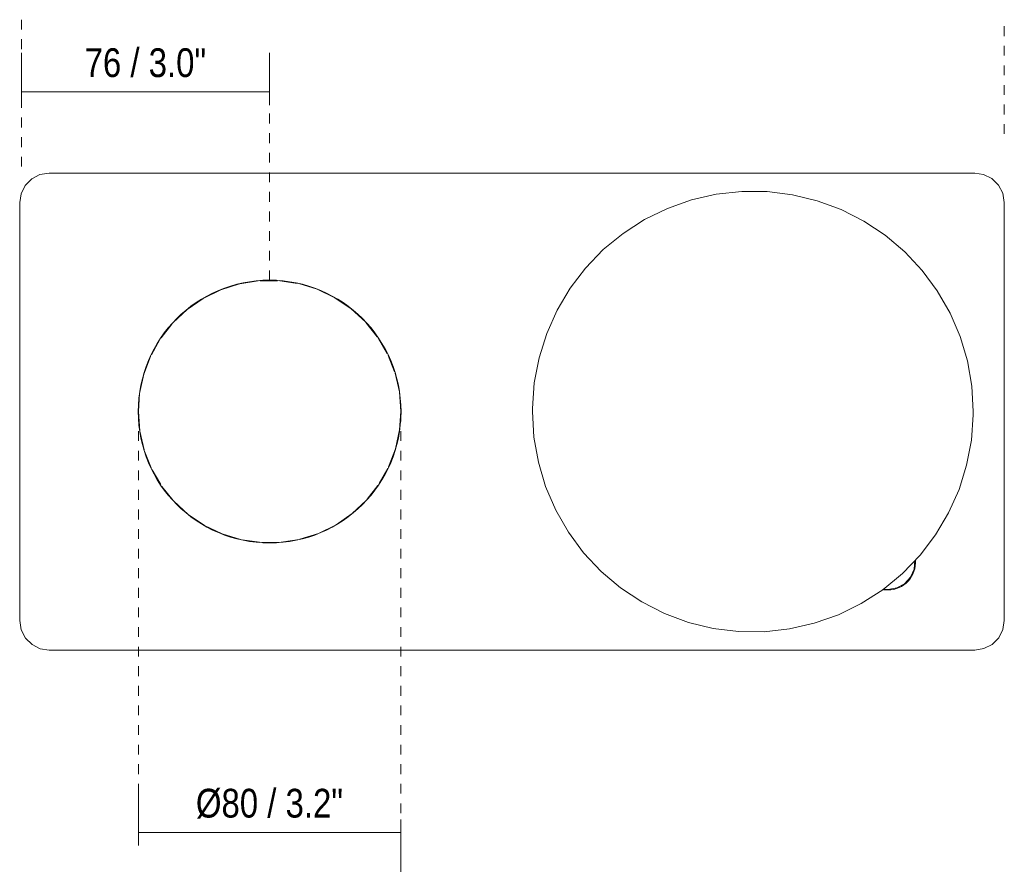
# Model space of a CAD drawing. Header units: millimetres. Extents: x -6840 to -5193, y -95 to 6712.
# Tile 4 of 4: x -6313 to -6011, y 6450 to 6712. Entities that reach past the tile are written whole.
import ezdxf

# ---------------------------------------------------------------- set-up
doc = ezdxf.new("R2010")
doc.units = ezdxf.units.MM
doc.linetypes.add('Dash', pattern=[6, 3, -3])
doc.layers.add('A-ANNO-DIMS', color=7, linetype='Dash', lineweight=9, true_color=0xd2d2d2)
doc.layers.add('A-ANNO-DIMS-4', color=7, linetype='Continuous', lineweight=9)
doc.layers.add('E-LITE-EQPM', color=7, linetype='Continuous', lineweight=20)
doc.styles.add('Arial Narrow', font='ARIALN.TTF', dxfattribs={"height": 8.8})
doc.dimstyles.new('FARO_-_2_2mm_Arial_Narrow_mm_Inch_Left', dxfattribs={"dimscale": 304.8, "dimtxt": 9.006193, "dimasz": 0, "dimexe": 0.03937, "dimexo": 0.0625, "dimgap": 0.006562, "dimtad": 1, "dimdec": 0, "dimzin": 0, "dimdsep": 46, "dimtxsty": 'Arial Narrow', "dimblk1": 'NONE', "dimblk2": 'NONE', "dimsah": 1, "dimcen": 0.09, "dimadec": 0, "dimazin": 0, "dimtfac": 1, "dimtdec": 4, "dimtix": 1, "dimtmove": 0, "dimatfit": 3, "dimfxl": 0.013123, "dimfxlon": 1, "dimtvp": 1, "dimtolj": 1, "dimtzin": 0, "dimarcsym": 2})

# ---------------------------------------------------------------- blocks, each defined once
blk = doc.blocks.new('01007 - 29047 LAO LED Black table lamp-478671-Planta_PDF')
at = {"layer": 'E-LITE-EQPM'}
for p, q in [((64.01, 150.75), (-64.01, 150.75)), ((-73.04, 141.72), (-73.04, -141.72)), ((73.04, -141.72), (73.04, 141.72)), ((-12.13, 112.5), (-17.2, 110.5)), ((-17.83, 110.19), (-22.37, 107.56)), ((22.02, 107.79), (17.41, 110.4)), ((-22.93, 107.18), (-27.23, 103.74)), ((26.8, 104.12), (22.63, 107.39)), ((-39.26, 82.65), (-40.04, 77.34)), ((40.01, 77.7), (39.13, 83.3)), ((-40.08, 76.62), (-40.06, 71.36)), ((40.08, 71.8), (40.06, 77.06)), ((-40.01, 70.72), (-39.13, 65.11)), ((39.26, 65.77), (40.04, 71.08)), ((-26.8, 44.3), (-22.63, 41.03)), ((22.93, 41.24), (27.26, 44.7)), ((-22.02, 40.63), (-17.41, 38.02)), ((17.83, 38.23), (22.37, 40.86)), ((12.13, 35.92), (17.2, 37.92)), ((-64.01, -150.75), (64.01, -150.75))]:
    blk.add_line(p, q, dxfattribs=at)
at = {"layer": 'E-LITE-EQPM', "flags": 128}
for points in [[(-64.01, 150.75), (-66.83, 150.31), (-69.36, 149), (-71.36, 146.98), (-72.63, 144.43), (-73.04, 141.72)], [(73.04, 141.72), (72.6, 144.54), (71.29, 147.07), (69.27, 149.07), (66.72, 150.34), (64.01, 150.75)], [(0, 114.39), (-6.01, 113.94), (-11.76, 112.62)], [(16.89, 110.65), (11.46, 112.72), (5.57, 114.01), (0, 114.39)], [(-27.46, 103.53), (-31.5, 99.16), (-34.87, 94.17), (-37.47, 88.73), (-39.17, 83.13)], [(39.11, 83.43), (37.31, 89.15), (34.65, 94.56), (31.22, 99.51), (27.23, 103.74)], [(-39.11, 64.99), (-37.31, 59.27), (-34.65, 53.86), (-31.22, 48.91), (-27.23, 44.68)], [(27.46, 44.88), (31.5, 49.25), (34.87, 54.25), (37.47, 59.69), (39.17, 65.29)], [(-16.89, 37.76), (-11.46, 35.69), (-5.57, 34.41), (0, 34.03)], [(0, 34.03), (6.01, 34.48), (11.76, 35.8)], [(0, -6.29), (-7.8, -6.74), (-15.5, -8.09), (-22.99, -10.32), (-30.17, -13.41), (-36.94, -17.3), (-43.23, -21.94), (-48.93, -27.29), (-53.97, -33.25), (-58.3, -39.76), (-61.84, -46.73), (-64.55, -54.06), (-66.4, -61.65), (-67.36, -69.41), (-67.41, -77.22), (-66.57, -84.99), (-64.83, -92.61), (-62.22, -99.97), (-58.77, -106.99), (-54.54, -113.56), (-49.58, -119.59), (-43.96, -125.02), (-37.74, -129.75), (-31.02, -133.74), (-23.88, -136.93), (-16.43, -139.26), (-8.75, -140.72), (-0.96, -141.29), (0, -141.29)], [(0, -141.29), (7.8, -140.84), (15.5, -139.49), (22.99, -137.26), (30.17, -134.18), (36.94, -130.28), (43.23, -125.64), (48.93, -120.29), (53.97, -114.33), (58.3, -107.82), (61.84, -100.85), (64.55, -93.52), (66.4, -85.93), (67.36, -78.18), (67.41, -70.36), (66.57, -62.59), (64.83, -54.97), (62.22, -47.61), (58.77, -40.59), (54.54, -34.02), (49.58, -27.99), (43.96, -22.56), (37.74, -17.83), (31.02, -13.84), (23.88, -10.66), (16.43, -8.32), (8.75, -6.86), (0.96, -6.3), (0, -6.29)], [(-54.31, -113.69), (-54.37, -113.86), (-54.47, -115.18)], [(-54.47, -115.18), (-54.02, -117.86), (-52.73, -120.26), (-50.72, -122.1), (-48.23, -123.19), (-45.65, -123.39)], [(-73.04, -141.72), (-72.6, -144.54), (-71.29, -147.07), (-69.27, -149.07), (-66.72, -150.34), (-64.01, -150.75)], [(64.01, -150.75), (66.83, -150.31), (69.36, -149), (71.36, -146.98), (72.63, -144.43), (73.04, -141.72)]]:
    blk.add_lwpolyline(points, dxfattribs=at)
at = {"layer": 'E-LITE-EQPM'}
for centre, radius, start, end in [((0, 74.21), 40.24, 90, 270), ((0, 74.21), 40.24, 270, 90), ((-46.22, -115.18), 8.41, 168.6533, 180), ((-46.22, -115.18), 8.41, 180, 274.6901)]:
    blk.add_arc(centre, radius, start, end, dxfattribs=at)
blk = doc.blocks.new('DIMBLOCK9-Planta_PDF')
at = {"layer": 'A-ANNO-DIMS-4', "color": 251, "true_color": 0x5b5b5b}
for p, q in [((-6312.47, 6689.33), (-6312.47, 6701.58)), ((-6236.47, 6689.33), (-6236.47, 6701.58)), ((-6312.47, 6689.58), (-6236.47, 6689.58)), ((-6312.47, 6689.58), (-6312.47, 6685.58)), ((-6236.47, 6689.58), (-6236.47, 6685.58))]:
    blk.add_line(p, q, dxfattribs=at)
at = {"layer": 'A-ANNO-DIMS-4', "color": 0, "insert": (-6293.13, 6702.95), "char_height": 8.8, "width": 44.7736, "attachment_point": 1, "line_spacing_factor": 0.974696, "style": 'Arial Narrow'}
blk.add_mtext('76 / 3.0"', dxfattribs=at)
blk = doc.blocks.new('_None')
blk = doc.blocks.new('DIMBLOCK10-Planta_PDF')
at = {"layer": 'A-ANNO-DIMS-4', "color": 251, "true_color": 0x5b5b5b}
for p, q in [((-6276.66, 6462.57), (-6276.66, 6474.82)), ((-6196.29, 6466.82), (-6196.29, 6450.82)), ((-6196.29, 6462.82), (-6196.29, 6466.82)), ((-6276.66, 6462.82), (-6196.29, 6462.82)), ((-6276.66, 6462.82), (-6276.66, 6458.82))]:
    blk.add_line(p, q, dxfattribs=at)
at = {"layer": 'A-ANNO-DIMS-4', "color": 0, "insert": (-6259.06, 6476.19), "char_height": 8.8, "width": 54.2087, "attachment_point": 1, "line_spacing_factor": 0.974696, "style": 'Arial Narrow'}
blk.add_mtext('Ø80 / 3.2"', dxfattribs=at)

msp = doc.modelspace()

# ---------------------------------------------------------------- linework, layer by layer
at = {"layer": 'A-ANNO-DIMS'}
for p, q in [((-6312.47, 6666.71), (-6312.47, 6711.71)), ((-6011.47, 6676.71), (-6011.47, 6711.71)), ((-6236.47, 6631.95), (-6236.47, 6696.95)), ((-6276.66, 6591.71), (-6276.66, 6465.86)), ((-6196.29, 6591.71), (-6196.29, 6466.71))]:
    msp.add_line(p, q, dxfattribs=at)

# ---------------------------------------------------------------- block references
at = {"layer": 'E-LITE-EQPM', "rotation": 89.99999999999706}
msp.add_blockref('01007 - 29047 LAO LED Black table lamp-478671-Planta_PDF', (-6162.27, 6591.71), dxfattribs=at)

# ---------------------------------------------------------------- dimensions: what is measured, and where the dimension line sits
at = {"layer": 'A-ANNO-DIMS', "color": 251, "linetype": 'Continuous', "true_color": 0x5b5b5b}
dim = msp.add_linear_dim(base=(-6236.47, 6689.58), p1=(-6312.47, 6685.58), p2=(-6236.47, 6685.58), dimstyle='FARO_-_2_2mm_Arial_Narrow_mm_Inch_Left', override={"dimpost": '<>', "dimfxl": 76}, dxfattribs=at)
dim.commit()
dim.dimension.update_dxf_attribs({"geometry": 'DIMBLOCK9-Planta_PDF', "text_midpoint": (-6274.47, 6697.27)})
dim = msp.add_linear_dim(base=(-6196.29, 6462.82), p1=(-6276.66, 6458.82), p2=(-6196.29, 6466.82), text='Ø<>', dimstyle='FARO_-_2_2mm_Arial_Narrow_mm_Inch_Left', override={"dimpost": '<>', "dimfxl": 80.764953}, dxfattribs=at)
dim.commit()
dim.dimension.update_dxf_attribs({"geometry": 'DIMBLOCK10-Planta_PDF', "text_midpoint": (-6236.47, 6470.6)})

doc.saveas('drawing.dxf')
